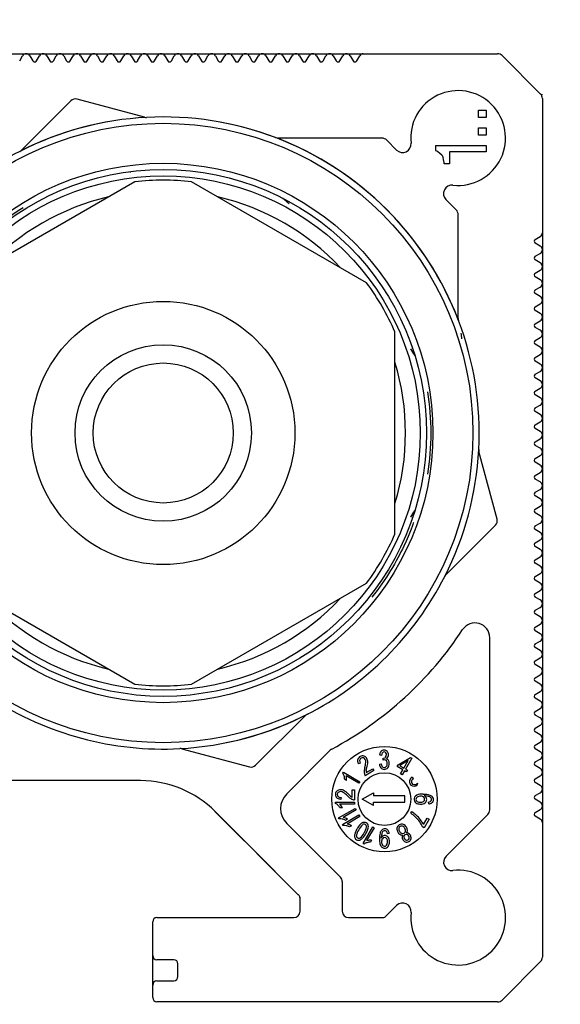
# Paper-space layout 'Sheet1(2)' of a CAD drawing. Header units: millimetres. Extents: x 32 to 1365, y 32 to 1048.
# Tile 12 of 18: x 1301 to 1327, y 462 to 509. Entities that reach past the tile are written whole.
import ezdxf

# ---------------------------------------------------------------- set-up
doc = ezdxf.new("R2010")
doc.units = ezdxf.units.MM
doc.layers.add('TEXT', color=140, linetype='Continuous', lineweight=25)

psp = doc.layouts.new('Sheet1(2)')

# ---------------------------------------------------------------- linework, layer by layer
at = {"ltscale": 5}
for p, q in [((1301.009, 506.89), (1301.796, 506.89)), ((1301.489, 506.55), (1301.628, 506.79)), ((1301.801, 506.89), (1301.804, 506.89)), ((1301.809, 506.89), (1302.596, 506.89)), ((1301.977, 506.79), (1302.116, 506.55)), ((1302.289, 506.55), (1302.428, 506.79)), ((1302.601, 506.89), (1302.604, 506.89)), ((1302.609, 506.89), (1303.396, 506.89)), ((1302.777, 506.79), (1302.916, 506.55)), ((1303.089, 506.55), (1303.228, 506.79)), ((1303.401, 506.89), (1303.404, 506.89)), ((1303.409, 506.89), (1304.196, 506.89)), ((1303.577, 506.79), (1303.716, 506.55)), ((1303.889, 506.55), (1304.028, 506.79)), ((1304.201, 506.89), (1304.204, 506.89)), ((1304.209, 506.89), (1304.996, 506.89)), ((1304.377, 506.79), (1304.516, 506.55)), ((1304.689, 506.55), (1304.828, 506.79)), ((1305.001, 506.89), (1305.004, 506.89)), ((1305.009, 506.89), (1305.796, 506.89)), ((1305.177, 506.79), (1305.316, 506.55)), ((1305.489, 506.55), (1305.628, 506.79)), ((1305.801, 506.89), (1305.804, 506.89)), ((1305.809, 506.89), (1306.596, 506.89)), ((1305.977, 506.79), (1306.116, 506.55)), ((1306.289, 506.55), (1306.428, 506.79)), ((1306.601, 506.89), (1306.604, 506.89)), ((1306.609, 506.89), (1307.396, 506.89)), ((1306.777, 506.79), (1306.916, 506.55)), ((1307.089, 506.55), (1307.228, 506.79)), ((1307.401, 506.89), (1307.404, 506.89)), ((1307.409, 506.89), (1308.196, 506.89)), ((1307.577, 506.79), (1307.716, 506.55)), ((1307.889, 506.55), (1308.028, 506.79)), ((1308.201, 506.89), (1308.204, 506.89)), ((1308.209, 506.89), (1308.996, 506.89)), ((1308.377, 506.79), (1308.516, 506.55)), ((1308.689, 506.55), (1308.828, 506.79)), ((1309.001, 506.89), (1309.004, 506.89)), ((1309.009, 506.89), (1309.796, 506.89)), ((1309.177, 506.79), (1309.316, 506.55)), ((1309.489, 506.55), (1309.628, 506.79)), ((1309.801, 506.89), (1309.804, 506.89)), ((1309.809, 506.89), (1310.596, 506.89)), ((1309.977, 506.79), (1310.116, 506.55)), ((1310.289, 506.55), (1310.428, 506.79)), ((1310.601, 506.89), (1310.604, 506.89)), ((1310.609, 506.89), (1311.396, 506.89)), ((1310.777, 506.79), (1310.916, 506.55)), ((1311.089, 506.55), (1311.228, 506.79)), ((1311.401, 506.89), (1311.404, 506.89)), ((1311.409, 506.89), (1312.196, 506.89)), ((1311.577, 506.79), (1311.716, 506.55)), ((1311.889, 506.55), (1312.028, 506.79)), ((1312.201, 506.89), (1312.204, 506.89)), ((1312.209, 506.89), (1312.996, 506.89)), ((1312.377, 506.79), (1312.516, 506.55)), ((1312.689, 506.55), (1312.828, 506.79)), ((1313.001, 506.89), (1313.004, 506.89)), ((1313.009, 506.89), (1313.796, 506.89)), ((1313.177, 506.79), (1313.316, 506.55)), ((1313.489, 506.55), (1313.628, 506.79)), ((1313.801, 506.89), (1313.804, 506.89)), ((1313.809, 506.89), (1314.596, 506.89)), ((1313.977, 506.79), (1314.116, 506.55)), ((1314.289, 506.55), (1314.428, 506.79)), ((1314.601, 506.89), (1314.604, 506.89)), ((1314.609, 506.89), (1315.396, 506.89)), ((1314.777, 506.79), (1314.916, 506.55)), ((1315.089, 506.55), (1315.228, 506.79)), ((1315.401, 506.89), (1315.404, 506.89)), ((1315.409, 506.89), (1316.196, 506.89)), ((1315.577, 506.79), (1315.716, 506.55)), ((1315.889, 506.55), (1316.028, 506.79)), ((1316.201, 506.89), (1316.204, 506.89)), ((1316.209, 506.89), (1316.996, 506.89)), ((1316.377, 506.79), (1316.516, 506.55)), ((1316.689, 506.55), (1316.828, 506.79)), ((1317.001, 506.89), (1317.004, 506.89)), ((1317.009, 506.89), (1317.796, 506.89)), ((1317.177, 506.79), (1317.316, 506.55)), ((1317.489, 506.55), (1317.628, 506.79)), ((1317.801, 506.89), (1324.178, 506.89)), ((1324.39, 506.802), (1326.215, 504.978)), ((1307.42, 503.879), (1304.211, 504.739)), ((1326.303, 504.94), (1326.247, 504.94)), ((1326.303, 504.766), (1326.303, 498.388)), ((1303.921, 504.661), (1301.572, 502.312)), ((1323.265, 503.858), (1323.265, 504.218)), ((1323.265, 504.218), (1323.625, 504.218)), ((1323.625, 503.858), (1323.265, 503.858)), ((1323.625, 504.218), (1323.625, 503.858)), ((1323.265, 503.018), (1323.265, 503.378)), ((1323.265, 503.378), (1323.625, 503.378)), ((1323.625, 503.378), (1323.625, 503.018)), ((1318.686, 502.884), (1313.743, 502.89)), ((1323.625, 503.018), (1323.265, 503.018)), ((1319.382, 502.317), (1318.92, 502.786)), ((1321.225, 502.538), (1321.225, 502.298)), ((1321.225, 502.538), (1323.625, 502.538)), ((1323.625, 502.538), (1323.625, 502.238)), ((1321.225, 502.298), (1321.315, 502.268)), ((1321.315, 502.268), (1321.435, 502.178)), ((1321.435, 502.178), (1321.525, 502.088)), ((1321.525, 502.088), (1321.585, 501.968)), ((1321.615, 501.878), (1321.585, 501.968)), ((1323.625, 502.238), (1321.885, 502.238)), ((1321.885, 502.238), (1321.885, 501.668)), ((1321.645, 501.728), (1321.615, 501.878)), ((1321.645, 501.668), (1321.645, 501.728)), ((1321.885, 501.668), (1321.645, 501.668)), ((1306.956, 500.814), (1298.649, 496.018)), ((1317.956, 496.018), (1309.649, 500.814)), ((1322.211, 499.475), (1321.725, 499.967)), ((1322.303, 494.331), (1322.303, 499.251)), ((1325.963, 498.077), (1326.203, 498.215)), ((1326.303, 498.384), (1326.303, 497.596)), ((1326.203, 497.764), (1325.962, 497.904)), ((1325.963, 497.277), (1326.203, 497.415)), ((1326.303, 497.591), (1326.303, 497.588)), ((1326.303, 497.584), (1326.303, 496.796)), ((1326.203, 496.964), (1325.962, 497.104)), ((1326.303, 496.791), (1326.303, 496.788)), ((1326.303, 496.784), (1326.303, 495.996)), ((1326.203, 496.164), (1325.962, 496.304)), ((1325.963, 496.477), (1326.203, 496.615)), ((1326.303, 495.991), (1326.303, 495.988)), ((1326.303, 495.984), (1326.303, 495.196)), ((1326.203, 495.364), (1325.962, 495.504)), ((1325.963, 495.677), (1326.203, 495.815)), ((1325.963, 494.877), (1326.203, 495.015)), ((1326.303, 495.191), (1326.303, 495.188)), ((1326.303, 495.184), (1326.303, 494.396)), ((1326.203, 494.564), (1325.962, 494.704)), ((1325.963, 494.077), (1326.203, 494.215)), ((1326.303, 494.391), (1326.303, 494.388)), ((1326.303, 494.384), (1326.303, 493.596)), ((1319.303, 484.094), (1319.303, 493.686)), ((1326.203, 493.764), (1325.962, 493.904)), ((1326.303, 493.591), (1326.303, 493.588)), ((1326.303, 493.584), (1326.303, 492.796)), ((1326.203, 492.964), (1325.962, 493.104)), ((1325.963, 493.277), (1326.203, 493.415)), ((1325.963, 492.477), (1326.203, 492.615)), ((1326.303, 492.791), (1326.303, 492.788)), ((1326.303, 492.784), (1326.303, 491.996)), ((1326.203, 492.164), (1325.962, 492.304)), ((1325.963, 491.677), (1326.203, 491.815)), ((1326.303, 491.991), (1326.303, 491.988)), ((1326.303, 491.984), (1326.303, 491.196)), ((1326.203, 491.364), (1325.962, 491.504)), ((1326.303, 491.191), (1326.303, 491.188)), ((1326.303, 491.184), (1326.303, 490.396)), ((1326.203, 490.564), (1325.962, 490.704)), ((1325.963, 490.877), (1326.203, 491.015)), ((1325.963, 490.077), (1326.203, 490.215)), ((1326.303, 490.391), (1326.303, 490.388)), ((1326.303, 490.384), (1326.303, 489.596)), ((1326.203, 489.764), (1325.962, 489.904)), ((1325.963, 489.277), (1326.203, 489.415)), ((1326.303, 489.591), (1326.303, 489.588)), ((1326.303, 489.584), (1326.303, 488.796)), ((1326.203, 488.964), (1325.962, 489.104)), ((1325.963, 488.477), (1326.203, 488.615)), ((1326.303, 488.791), (1326.303, 488.788)), ((1326.303, 488.784), (1326.303, 487.996)), ((1324.152, 484.799), (1323.292, 488.008)), ((1326.203, 488.164), (1325.962, 488.304)), ((1326.303, 487.991), (1326.303, 487.988)), ((1326.303, 487.984), (1326.303, 487.196)), ((1326.203, 487.364), (1325.962, 487.504)), ((1325.963, 487.677), (1326.203, 487.815)), ((1325.963, 486.877), (1326.203, 487.015)), ((1326.303, 487.191), (1326.303, 487.188)), ((1326.303, 487.184), (1326.303, 486.396)), ((1326.203, 486.564), (1325.962, 486.704)), ((1325.963, 486.077), (1326.203, 486.215)), ((1326.303, 486.391), (1326.303, 486.388)), ((1326.303, 486.384), (1326.303, 485.596)), ((1326.203, 485.764), (1325.962, 485.904)), ((1326.303, 485.591), (1326.303, 485.588)), ((1326.303, 485.584), (1326.303, 484.796)), ((1326.203, 484.964), (1325.962, 485.104)), ((1325.963, 485.277), (1326.203, 485.415)), ((1325.963, 484.477), (1326.203, 484.615)), ((1326.303, 484.791), (1326.303, 484.788)), ((1326.303, 484.784), (1326.303, 483.996)), ((1321.725, 482.16), (1324.074, 484.509)), ((1326.203, 484.164), (1325.962, 484.304)), ((1325.963, 483.677), (1326.203, 483.815)), ((1326.303, 483.991), (1326.303, 483.988)), ((1326.303, 483.984), (1326.303, 483.196)), ((1326.203, 483.364), (1325.962, 483.504)), ((1325.963, 482.877), (1326.203, 483.015)), ((1326.303, 483.191), (1326.303, 483.188)), ((1326.303, 483.184), (1326.303, 482.396)), ((1326.203, 482.564), (1325.962, 482.704)), ((1326.303, 482.391), (1326.303, 482.388)), ((1326.303, 482.384), (1326.303, 481.596)), ((1326.203, 481.764), (1325.962, 481.904)), ((1325.963, 482.077), (1326.203, 482.215)), ((1298.649, 481.762), (1306.956, 476.966)), ((1309.649, 476.966), (1317.956, 481.762)), ((1325.963, 481.277), (1326.203, 481.415)), ((1326.303, 481.591), (1326.303, 481.588)), ((1326.303, 481.584), (1326.303, 480.796)), ((1326.203, 480.964), (1325.962, 481.104)), ((1325.963, 480.477), (1326.203, 480.615)), ((1326.303, 480.791), (1326.303, 480.788)), ((1326.303, 480.784), (1326.303, 479.996)), ((1326.203, 480.164), (1325.962, 480.304)), ((1326.303, 479.991), (1326.303, 479.988)), ((1326.303, 479.984), (1326.303, 479.196)), ((1326.203, 479.364), (1325.962, 479.504)), ((1325.963, 479.677), (1326.203, 479.815)), ((1323.801, 470.999), (1323.801, 479.175)), ((1325.963, 478.877), (1326.203, 479.015)), ((1326.303, 479.191), (1326.303, 479.188)), ((1326.303, 479.184), (1326.303, 478.396)), ((1326.203, 478.564), (1325.962, 478.704)), ((1325.963, 478.077), (1326.203, 478.215)), ((1326.303, 478.391), (1326.303, 478.388)), ((1326.303, 478.384), (1326.303, 477.596)), ((1326.203, 477.764), (1325.962, 477.904)), ((1325.963, 477.277), (1326.203, 477.415)), ((1326.303, 477.591), (1326.303, 477.588)), ((1326.303, 477.584), (1326.303, 476.796)), ((1326.203, 476.964), (1325.962, 477.104)), ((1326.303, 476.791), (1326.303, 476.788)), ((1326.303, 476.784), (1326.303, 475.996)), ((1326.203, 476.164), (1325.962, 476.304)), ((1325.963, 476.477), (1326.203, 476.615)), ((1325.963, 475.677), (1326.203, 475.815)), ((1326.303, 475.991), (1326.303, 475.988)), ((1326.303, 475.984), (1326.303, 475.196)), ((1312.684, 473.119), (1315.033, 475.468)), ((1326.203, 475.364), (1325.962, 475.504)), ((1325.963, 474.877), (1326.203, 475.015)), ((1326.303, 475.191), (1326.303, 475.188)), ((1326.303, 475.184), (1326.303, 474.396)), ((1326.203, 474.564), (1325.962, 474.704)), ((1326.303, 474.391), (1326.303, 474.388)), ((1326.303, 474.384), (1326.303, 473.596)), ((1309.185, 473.901), (1312.394, 473.041)), ((1326.203, 473.764), (1325.962, 473.904)), ((1325.963, 474.077), (1326.203, 474.215)), ((1316.235, 473.837), (1314.167, 471.768)), ((1318.66, 473.588), (1318.571, 473.608)), ((1318.737, 473.364), (1318.747, 473.46)), ((1319.453, 473.147), (1320.04, 473.484)), ((1320.101, 473.449), (1319.808, 472.942)), ((1320.04, 473.484), (1320.101, 473.449)), ((1325.963, 473.277), (1326.203, 473.415)), ((1326.303, 473.591), (1326.303, 473.588)), ((1326.303, 473.584), (1326.303, 472.796)), ((1317.659, 473.225), (1317.575, 473.192)), ((1317.935, 472.778), (1318.246, 472.957)), ((1317.943, 472.869), (1317.988, 473.072)), ((1318.246, 472.957), (1318.299, 472.865)), ((1318.563, 473.173), (1318.651, 473.186)), ((1319.403, 473.06), (1319.453, 473.147)), ((1319.681, 472.899), (1319.403, 473.06)), ((1319.935, 473.339), (1319.53, 473.102)), ((1319.53, 473.102), (1319.731, 472.986)), ((1319.731, 472.986), (1319.935, 473.339)), ((1319.808, 472.942), (1319.891, 472.894)), ((1326.203, 472.964), (1325.962, 473.104)), ((1316.824, 472.744), (1316.853, 472.794)), ((1316.853, 472.794), (1317.638, 472.34)), ((1317.594, 472.264), (1316.982, 472.617)), ((1318.299, 472.865), (1317.884, 472.625)), ((1319.573, 472.711), (1319.681, 472.899)), ((1319.649, 472.667), (1319.573, 472.711)), ((1319.758, 472.855), (1319.649, 472.667)), ((1319.841, 472.807), (1319.758, 472.855)), ((1319.891, 472.894), (1319.841, 472.807)), ((1320.12, 472.551), (1320.175, 472.474)), ((1325.963, 472.477), (1326.203, 472.615)), ((1326.303, 472.791), (1326.303, 472.788)), ((1326.303, 472.784), (1326.303, 471.996)), ((1307.231, 472.39), (1300.374, 472.39)), ((1317.008, 472.395), (1316.916, 472.449)), ((1317.638, 472.34), (1317.594, 472.264)), ((1326.203, 472.164), (1325.962, 472.304)), ((1326.303, 471.991), (1326.303, 471.988)), ((1316.749, 471.586), (1316.735, 471.498)), ((1317.199, 471.654), (1317.045, 471.795)), ((1317.274, 471.602), (1317.274, 471.961)), ((1317.274, 471.961), (1317.381, 471.961)), ((1317.381, 471.961), (1317.381, 471.481)), ((1317.753, 471.514), (1318.278, 471.817)), ((1318.278, 471.817), (1318.278, 471.664)), ((1319.778, 471.664), (1318.278, 471.664)), ((1319.778, 471.363), (1319.778, 471.664)), ((1325.963, 471.677), (1326.203, 471.815)), ((1326.303, 471.984), (1326.303, 471.196)), ((1316.474, 471.306), (1316.474, 471.363)), ((1316.474, 471.363), (1317.381, 471.363)), ((1316.629, 470.622), (1317.414, 471.075)), ((1317.381, 471.275), (1316.674, 471.275)), ((1316.808, 471.096), (1316.701, 471.096)), ((1317.381, 471.363), (1317.381, 471.275)), ((1317.414, 471.075), (1317.458, 470.999)), ((1318.278, 471.21), (1317.753, 471.514)), ((1318.278, 471.363), (1319.778, 471.363)), ((1318.278, 471.21), (1318.278, 471.363)), ((1320.907, 471.285), (1320.897, 471.373)), ((1326.203, 471.364), (1325.962, 471.504)), ((1326.303, 471.191), (1326.303, 471.188)), ((1326.303, 471.184), (1326.303, 470.396)), ((1313.622, 468.071), (1310.756, 470.93)), ((1314.715, 466.978), (1310.767, 470.926)), ((1316.657, 470.573), (1316.629, 470.622)), ((1316.81, 470.309), (1317.595, 470.762)), ((1317.458, 470.999), (1316.846, 470.646)), ((1317.639, 470.685), (1317.027, 470.332)), ((1317.595, 470.762), (1317.639, 470.685)), ((1320.056, 470.841), (1320.1, 470.918)), ((1320.655, 470.306), (1320.832, 470.612)), ((1320.832, 470.612), (1320.924, 470.559)), ((1321.728, 468.8), (1323.712, 470.785)), ((1326.203, 470.564), (1325.962, 470.704)), ((1325.963, 470.877), (1326.203, 471.015)), ((1314.167, 470.354), (1316.713, 467.808)), ((1316.838, 470.259), (1316.81, 470.309)), ((1317.052, 470.557), (1316.959, 470.504)), ((1317.233, 470.244), (1317.14, 470.19)), ((1317.794, 469.407), (1318.247, 470.193)), ((1318.311, 470.156), (1317.958, 469.544)), ((1318.247, 470.193), (1318.311, 470.156)), ((1320.69, 470.153), (1320.615, 470.197)), ((1320.924, 470.559), (1320.69, 470.153)), ((1326.303, 470.391), (1326.303, 464.014)), ((1318.654, 469.665), (1318.653, 469.673)), ((1319.029, 469.881), (1318.943, 469.871)), ((1317.843, 469.379), (1317.794, 469.407)), ((1318.192, 469.563), (1318.139, 469.47)), ((1319.922, 469.575), (1319.923, 469.577)), ((1316.801, 467.596), (1316.801, 466.19)), ((1314.803, 466.19), (1314.803, 466.766)), ((1318.857, 465.937), (1319.38, 466.46)), ((1307.803, 464.09), (1307.803, 465.69)), ((1308.003, 465.89), (1314.503, 465.89)), ((1317.101, 465.89), (1318.695, 465.89)), ((1307.803, 462.695), (1307.803, 464.085)), ((1308.803, 463.89), (1308.003, 463.89)), ((1309.003, 463.09), (1309.003, 463.69)), ((1326.215, 463.802), (1324.39, 461.978)), ((1307.803, 462.09), (1307.803, 462.69)), ((1308.003, 462.89), (1308.803, 462.89)), ((1324.178, 461.89), (1308.003, 461.89))]:
    psp.add_line(p, q, dxfattribs=at)
at = {"ltscale": 5, "flags": 128}
psp.add_lwpolyline([(1306.713, 501.289), (1306.727, 501.287), (1306.765, 501.288)], dxfattribs=at)
at = {"ltscale": 25}
for centre, radius in [((1308.303, 488.89), 14.7), ((1308.303, 488.89), 12.8), ((1308.303, 488.89), 12.5), ((1308.303, 488.89), 12.2), ((1308.303, 488.89), 6.248), ((1308.303, 488.89), 4.188), ((1308.303, 488.89), 3.323), ((1318.803, 471.514), 2.5), ((1318.803, 471.514), 1.25)]:
    psp.add_circle(centre, radius, dxfattribs=at)
for centre, radius, start, end in [((1301.801, 506.69), 0.2, 90, 150), ((1301.804, 506.69), 0.2, 30, 90), ((1302.601, 506.69), 0.2, 90, 150), ((1302.604, 506.69), 0.2, 30, 90), ((1303.401, 506.69), 0.2, 90, 150), ((1303.404, 506.69), 0.2, 30, 90), ((1304.201, 506.69), 0.2, 90, 150), ((1304.204, 506.69), 0.2, 30, 90), ((1305.001, 506.69), 0.2, 90, 150), ((1305.004, 506.69), 0.2, 30, 90), ((1305.801, 506.69), 0.2, 90, 150), ((1305.804, 506.69), 0.2, 30, 90), ((1306.601, 506.69), 0.2, 90, 150), ((1306.604, 506.69), 0.2, 30, 90), ((1307.401, 506.69), 0.2, 90, 150), ((1307.404, 506.69), 0.2, 30, 90), ((1308.201, 506.69), 0.2, 90, 150), ((1308.204, 506.69), 0.2, 30, 90), ((1309.001, 506.69), 0.2, 90, 150), ((1309.004, 506.69), 0.2, 30, 90), ((1309.801, 506.69), 0.2, 90, 150), ((1309.804, 506.69), 0.2, 30, 90), ((1310.601, 506.69), 0.2, 90, 150), ((1310.604, 506.69), 0.2, 30, 90), ((1311.401, 506.69), 0.2, 90, 150), ((1311.404, 506.69), 0.2, 30, 90), ((1312.201, 506.69), 0.2, 90, 150), ((1312.204, 506.69), 0.2, 30, 90), ((1313.001, 506.69), 0.2, 90, 150), ((1313.004, 506.69), 0.2, 30, 90), ((1313.801, 506.69), 0.2, 90, 150), ((1313.804, 506.69), 0.2, 30, 90), ((1314.601, 506.69), 0.2, 90, 150), ((1314.604, 506.69), 0.2, 30, 90), ((1315.401, 506.69), 0.2, 90, 150), ((1315.404, 506.69), 0.2, 30, 90), ((1316.201, 506.69), 0.2, 90, 150), ((1316.204, 506.69), 0.2, 30, 90), ((1317.001, 506.69), 0.2, 90, 150), ((1317.004, 506.69), 0.2, 30, 90), ((1317.801, 506.69), 0.2, 90, 150), ((1324.178, 506.59), 0.3, 45, 90), ((1302.203, 506.6), 0.1, 210, 330), ((1303.003, 506.6), 0.1, 210, 330), ((1303.803, 506.6), 0.1, 210, 330), ((1304.603, 506.6), 0.1, 210, 330), ((1305.403, 506.6), 0.1, 210, 330), ((1306.203, 506.6), 0.1, 210, 330), ((1307.003, 506.6), 0.1, 210, 330), ((1307.803, 506.6), 0.1, 210, 330), ((1308.603, 506.6), 0.1, 210, 330), ((1309.403, 506.6), 0.1, 210, 330), ((1310.203, 506.6), 0.1, 210, 330), ((1311.003, 506.6), 0.1, 210, 330), ((1311.803, 506.6), 0.1, 210, 330), ((1312.603, 506.6), 0.1, 210, 330), ((1313.403, 506.6), 0.1, 210, 330), ((1314.203, 506.6), 0.1, 210, 330), ((1315.003, 506.6), 0.1, 210, 330), ((1315.803, 506.6), 0.1, 210, 330), ((1316.603, 506.6), 0.1, 210, 330), ((1317.403, 506.6), 0.1, 210, 330), ((1304.133, 504.449), 0.3, 75, 135), ((1322.301, 502.89), 2.25, 263.7658, 186.311), ((1326.003, 504.766), 0.3, 0, 45), ((1308.303, 488.89), 15, 93.0141, 116.9859), ((1308.303, 488.89), 15, 93.0341, 116.8055), ((1307.498, 504.169), 0.3, 255, 273.0141), ((1308.303, 488.89), 15, 69.1694, 93.0141), ((1308.303, 488.89), 15, 20.841, 79.6533), ((1308.303, 488.89), 15, 20.8299, 69.1694), ((1313.743, 503.19), 0.3, 249.1694, 269.9257), ((1318.685, 502.555), 0.329, 44.624, 89.9257), ((1319.667, 502.599), 0.4, 224.624, 6.311), ((1308.303, 488.89), 15, 116.9859, 153.0141), ((1301.36, 502.524), 0.3, 296.9859, 315), ((1308.303, 488.89), 12, 83.5565, 96.4435), ((1322.013, 500.251), 0.405, 83.7658, 224.624), ((1308.303, 488.89), 11.5, 103.0426, 136.9574), ((1308.303, 488.89), 11.5, 43.0426, 76.9574), ((1321.985, 499.251), 0.318, 0, 44.624), ((1326.103, 498.388), 0.2, 300, 0), ((1326.013, 497.99), 0.1, 120, 239.897), ((1326.103, 497.591), 0.2, 0, 59.897), ((1326.013, 497.19), 0.1, 120, 239.897), ((1326.103, 497.588), 0.2, 300, 0), ((1326.103, 496.791), 0.2, 0, 59.897), ((1326.103, 496.788), 0.2, 300, 0), ((1326.013, 496.39), 0.1, 120, 239.897), ((1308.303, 488.89), 12, 23.5565, 36.4435), ((1326.103, 495.991), 0.2, 0, 59.897), ((1326.103, 495.988), 0.2, 300, 0), ((1326.013, 495.59), 0.1, 120, 239.897), ((1326.103, 495.191), 0.2, 0, 59.897), ((1326.103, 495.188), 0.2, 300, 0), ((1326.013, 494.79), 0.1, 120, 239.897), ((1326.103, 494.391), 0.2, 0, 59.897), ((1322.603, 494.331), 0.3, 180, 200.8299), ((1308.303, 488.89), 15, 356.9859, 20.8299), ((1326.013, 493.99), 0.1, 120, 239.897), ((1326.103, 494.388), 0.2, 300, 0), ((1326.103, 493.591), 0.2, 0, 59.897), ((1326.103, 493.588), 0.2, 300, 0), ((1326.013, 493.19), 0.1, 120, 239.897), ((1326.103, 492.791), 0.2, 0, 59.897), ((1326.103, 492.788), 0.2, 300, 0), ((1308.303, 488.89), 11.5, 343.0426, 16.9574), ((1326.013, 492.39), 0.1, 120, 239.897), ((1326.103, 491.991), 0.2, 0, 59.897), ((1326.013, 491.59), 0.1, 120, 239.897), ((1326.103, 491.988), 0.2, 300, 0), ((1326.103, 491.191), 0.2, 0, 59.897), ((1326.103, 491.188), 0.2, 300, 0), ((1326.013, 490.79), 0.1, 120, 239.897), ((1326.103, 490.391), 0.2, 0, 59.897), ((1326.103, 490.388), 0.2, 300, 0), ((1326.013, 489.99), 0.1, 120, 239.897), ((1326.103, 489.591), 0.2, 0, 59.897), ((1326.103, 489.588), 0.2, 300, 0), ((1326.013, 489.19), 0.1, 120, 239.897), ((1326.103, 488.791), 0.2, 0, 59.897), ((1326.013, 488.39), 0.1, 120, 239.897), ((1326.103, 488.788), 0.2, 300, 0), ((1308.303, 488.89), 15, 333.0141, 356.9859), ((1308.303, 488.89), 15, 333.0252, 356.9748), ((1323.581, 488.086), 0.3, 176.9859, 195), ((1326.103, 487.991), 0.2, 0, 59.897), ((1326.103, 487.988), 0.2, 300, 0), ((1326.013, 487.59), 0.1, 120, 239.897), ((1326.103, 487.191), 0.2, 0, 59.897), ((1326.103, 487.188), 0.2, 300, 0), ((1326.013, 486.79), 0.1, 120, 239.897), ((1326.103, 486.391), 0.2, 0, 59.897), ((1326.013, 485.99), 0.1, 120, 239.897), ((1326.103, 486.388), 0.2, 300, 0), ((1326.103, 485.591), 0.2, 0, 59.897), ((1326.103, 485.588), 0.2, 300, 0), ((1326.013, 485.19), 0.1, 120, 239.897), ((1323.862, 484.721), 0.3, 315, 15), ((1326.103, 484.791), 0.2, 0, 59.897), ((1326.103, 484.788), 0.2, 300, 0), ((1326.013, 484.39), 0.1, 120, 239.897), ((1326.103, 483.991), 0.2, 0, 59.897), ((1308.303, 488.89), 12, 323.5565, 336.4435), ((1326.013, 483.59), 0.1, 120, 239.897), ((1326.103, 483.988), 0.2, 300, 0), ((1326.103, 483.191), 0.2, 0, 59.897), ((1326.013, 482.79), 0.1, 120, 239.897), ((1326.103, 483.188), 0.2, 300, 0), ((1326.103, 482.391), 0.2, 0, 59.897), ((1326.103, 482.388), 0.2, 300, 0), ((1308.303, 488.89), 15, 296.9859, 333.0141), ((1321.937, 481.947), 0.3, 135, 153.0141), ((1326.013, 481.99), 0.1, 120, 239.897), ((1326.103, 481.591), 0.2, 0, 59.897), ((1326.103, 481.588), 0.2, 300, 0), ((1308.303, 488.89), 11.5, 223.0426, 256.9574), ((1308.303, 488.89), 11.5, 283.0426, 316.9574), ((1326.013, 481.19), 0.1, 120, 239.897), ((1326.103, 480.791), 0.2, 0, 59.897), ((1326.013, 480.39), 0.1, 120, 239.897), ((1326.103, 480.788), 0.2, 300, 0), ((1326.103, 479.991), 0.2, 0, 59.897), ((1326.103, 479.988), 0.2, 300, 0), ((1308.303, 488.89), 17.002, 298.083, 326.7161), ((1323.101, 479.175), 0.7, 0, 146.7161), ((1326.013, 479.59), 0.1, 120, 239.897), ((1326.103, 479.191), 0.2, 0, 59.897), ((1326.103, 479.188), 0.2, 300, 0), ((1326.013, 478.79), 0.1, 120, 239.897), ((1326.103, 478.391), 0.2, 0, 59.897), ((1326.013, 477.99), 0.1, 120, 239.897), ((1326.103, 478.388), 0.2, 300, 0), ((1326.103, 477.591), 0.2, 0, 59.897), ((1326.013, 477.19), 0.1, 120, 239.897), ((1326.103, 477.588), 0.2, 300, 0), ((1308.303, 488.89), 12, 263.5565, 276.4435), ((1326.103, 476.791), 0.2, 0, 59.897), ((1326.103, 476.788), 0.2, 300, 0), ((1308.303, 488.89), 15, 236.9859, 273.0141), ((1326.013, 476.39), 0.1, 120, 239.897), ((1326.103, 475.991), 0.2, 0, 59.897), ((1326.103, 475.988), 0.2, 300, 0), ((1308.303, 488.89), 15, 273.0023, 297.4134), ((1308.303, 488.89), 15, 273.0141, 297.2927), ((1315.245, 475.256), 0.3, 116.9859, 135), ((1326.013, 475.59), 0.1, 120, 239.897), ((1326.103, 475.191), 0.2, 0, 59.897), ((1326.013, 474.79), 0.1, 120, 239.897), ((1326.103, 475.188), 0.2, 300, 0), ((1326.103, 474.391), 0.2, 0, 59.897), ((1326.103, 474.388), 0.2, 300, 0), ((1309.107, 473.611), 0.3, 75, 93.0141), ((1316.448, 473.624), 0.301, 118.083, 135), ((1326.013, 473.99), 0.1, 120, 239.897), ((1317.748, 473.346), 0.214, 116.2568, 166.4784), ((1317.755, 473.342), 0.13, 118.2084, 178.2573), ((1317.76, 473.361), 0.207, 65.2497, 121.1704), ((1317.761, 473.348), 0.129, 70.1468, 121.8275), ((1317.749, 473.316), 0.163, 26.7768, 70.1468), ((1317.735, 473.307), 0.266, 38.1047, 65.2497), ((1317.689, 473.27), 0.326, 6.9034, 38.1047), ((1318.881, 473.579), 0.311, 142.4356, 174.7142), ((1318.783, 473.654), 0.188, 88.9965, 142.4356), ((1318.891, 473.574), 0.232, 143.9349, 176.7245), ((1318.793, 473.648), 0.109, 91.6051, 144.8257), ((1318.762, 473.616), 0.157, 269.9119, 310.1493), ((1318.78, 473.645), 0.197, 60.7042, 88.1285), ((1318.792, 473.645), 0.106, 37.6707, 91.2987), ((1318.75, 473.602), 0.139, 316.8606, 1.3862), ((1318.755, 473.616), 0.154, 356.0891, 37.6707), ((1318.783, 473.637), 0.206, 27.6582, 62.6491), ((1318.804, 473.59), 0.189, 299.2972, 331.8552), ((1318.851, 473.26), 0.171, 31.1485, 74.451), ((1318.73, 473.609), 0.266, 354.3853, 27.6582), ((1318.771, 473.605), 0.226, 332.5519, 354.3853), ((1326.103, 473.591), 0.2, 0, 59.897), ((1326.103, 473.588), 0.2, 300, 0), ((1312.472, 473.331), 0.3, 255, 315), ((1317.834, 473.34), 0.21, 178.2573, 213.2799), ((1318.799, 472.75), 0.96, 164.4232, 174.4734), ((1316.543, 473.379), 1.382, 344.4232, 354.9147), ((1317.674, 473.278), 0.247, 354.9147, 26.7768), ((1316.315, 473.442), 1.714, 347.5343, 352.013), ((1317.588, 473.258), 0.428, 352.7725, 6.9034), ((1318.861, 473.185), 0.298, 182.3937, 218.6692), ((1318.785, 473.129), 0.204, 219.5197, 271.542), ((1318.916, 473.21), 0.266, 185.2236, 213.3017), ((1318.791, 473.128), 0.115, 213.3017, 263.0739), ((1318.808, 473.173), 0.204, 96.1902, 110.2052), ((1318.792, 473.142), 0.13, 263.0737, 320.7479), ((1318.8, 473.249), 0.127, 37.0583, 96.1902), ((1318.795, 473.141), 0.219, 269.0453, 321.8402), ((1318.731, 473.193), 0.21, 320.7479, 2.0788), ((1318.746, 473.209), 0.194, 357.5561, 37.0583), ((1318.736, 473.194), 0.298, 320.7192, 1.7806), ((1318.768, 473.214), 0.267, 357.7227, 30.3109), ((1326.013, 473.19), 0.1, 120, 239.897), ((1326.103, 472.791), 0.2, 0, 59.897), ((1316.495, 472.499), 0.411, 16.4268, 36.6618), ((1316.371, 472.448), 0.545, 0.016, 17.8172), ((1316.529, 472.463), 0.479, 4.9884, 18.7851), ((1316.465, 472.438), 0.545, 355.4712, 7.0107), ((1318.282, 472.8), 0.441, 174.4734, 193.1588), ((1318.098, 472.756), 0.251, 193.1588, 211.6163), ((1318.284, 472.793), 0.349, 167.5343, 182.4884), ((1320.278, 472.298), 0.298, 122.0876, 160.4194), ((1320.302, 472.28), 0.232, 123.051, 155.1517), ((1326.013, 472.39), 0.1, 120, 239.897), ((1326.103, 472.788), 0.2, 300, 0), ((1307.231, 467.39), 5, 45, 90), ((1320.196, 472.334), 0.208, 162.098, 340.2257), ((1320.198, 472.328), 0.117, 155.1517, 210.9663), ((1320.209, 472.335), 0.131, 210.9664, 266.545), ((1320.218, 472.475), 0.271, 266.545, 302.6767), ((1320.257, 472.466), 0.244, 296.2222, 303.7787), ((1326.103, 471.991), 0.2, 0, 59.897), ((1314.874, 471.061), 1, 135, 225), ((1316.689, 471.724), 0.214, 176.2568, 226.4784), ((1316.682, 471.742), 0.207, 125.2497, 181.1704), ((1316.716, 471.694), 0.266, 98.1047, 125.2497), ((1316.693, 471.736), 0.129, 130.1468, 181.8275), ((1316.695, 471.728), 0.13, 178.2084, 238.2573), ((1316.715, 471.71), 0.163, 86.7768, 130.1468), ((1316.737, 471.795), 0.21, 238.2573, 273.2799), ((1316.724, 471.635), 0.326, 66.9034, 98.1047), ((1316.71, 471.626), 0.247, 54.9147, 86.7768), ((1316.684, 471.541), 0.428, 52.7291, 66.9034), ((1316.058, 470.697), 1.382, 44.4232, 54.9147), ((1315.888, 470.531), 1.714, 47.5343, 52.0022), ((1317.731, 472.336), 0.96, 224.4232, 234.4734), ((1317.429, 471.914), 0.441, 234.4734, 253.1588), ((1317.435, 471.912), 0.349, 227.5343, 242.4913), ((1320.424, 471.503), 0.214, 114.0147, 187.7663), ((1320.421, 471.501), 0.12, 140.0284, 179.352), ((1320.465, 471.463), 0.178, 113.6635, 139.7408), ((1320.596, 471.117), 0.636, 85.3475, 114.0147), ((1320.517, 471.344), 0.307, 80.9418, 113.6635), ((1320.53, 471.43), 0.22, 53.9769, 80.9418), ((1320.584, 471.504), 0.129, 2.689, 53.9769), ((1320.711, 470.962), 0.703, 74.7964, 91.7423), ((1320.588, 471.456), 0.232, 34.8911, 63.9129), ((1320.63, 471.488), 0.179, 0.1003, 34.1504), ((1320.827, 471.387), 0.262, 47.7326, 74.7964), ((1320.931, 471.498), 0.11, 299.5574, 13.017), ((1320.927, 471.497), 0.114, 13.017, 47.7318), ((1320.92, 471.493), 0.212, 359.726, 58.7787), ((1326.013, 471.59), 0.1, 120, 239.897), ((1326.103, 471.988), 0.2, 300, 0), ((1316.312, 470.929), 0.411, 46.4268, 66.6618), ((1316.229, 470.823), 0.545, 30.016, 47.8172), ((1316.359, 470.915), 0.479, 34.9402, 48.7851), ((1316.316, 470.861), 0.545, 25.4732, 36.9695), ((1317.374, 471.732), 0.251, 253.1588, 271.6163), ((1320.401, 471.499), 0.19, 187.7662, 221.7834), ((1320.448, 471.542), 0.254, 221.7837, 245.9082), ((1320.42, 471.504), 0.119, 181.1634, 236.6837), ((1320.514, 471.689), 0.415, 245.9082, 272.1284), ((1320.497, 471.621), 0.258, 236.6837, 272.9937), ((1320.526, 471.603), 0.241, 266.2642, 302.6117), ((1320.538, 471.611), 0.334, 268.5119, 306.071), ((1320.589, 471.504), 0.124, 302.6117, 2.689), ((1320.623, 471.491), 0.187, 306.8139, 359.1323), ((1320.868, 471.608), 0.236, 276.8922, 299.5574), ((1320.892, 471.561), 0.277, 273.0131, 308.9046), ((1320.947, 471.486), 0.184, 310.3764, 1.6762), ((1326.103, 471.191), 0.2, 0, 59.897), ((1326.103, 471.188), 0.2, 300, 0), ((1316.753, 470.176), 0.479, 64.9561, 78.7851), ((1316.743, 470.108), 0.545, 55.4697, 66.9799), ((1319.289, 469.65), 1.416, 46.2555, 57.2328), ((1319.381, 469.763), 1.36, 47.4458, 58.0741), ((1319.092, 469.444), 1.702, 35.4075, 46.2555), ((1319.254, 469.584), 1.578, 37.031, 48.4398), ((1323.499, 470.999), 0.302, 315, 0), ((1326.013, 470.79), 0.1, 120, 239.897), ((1316.705, 470.165), 0.411, 76.4268, 96.6618), ((1316.686, 470.032), 0.545, 60.016, 77.8172), ((1316.886, 469.851), 0.411, 76.4267, 96.6618), ((1316.868, 469.718), 0.545, 60.016, 77.8172), ((1316.934, 469.862), 0.479, 64.9561, 78.7851), ((1316.924, 469.795), 0.545, 55.4697, 66.9799), ((1318.398, 469.622), 1.013, 136.5757, 151.2348), ((1318.259, 469.735), 0.748, 131.1592, 154.3238), ((1317.899, 470.094), 0.327, 110.7169, 136.5757), ((1317.827, 470.204), 0.124, 353.602, 122.5617), ((1317.847, 470.231), 0.18, 60.7798, 110.7169), ((1317.221, 470.334), 0.748, 325.6918, 348.845), ((1317.297, 470.29), 0.748, 327.1579, 354.7842), ((1317.85, 470.219), 0.189, 0.9329, 63.1562), ((1319.688, 470.095), 0.293, 171.8804, 211.7244), ((1319.609, 470.107), 0.214, 118.2777, 171.8804), ((1319.616, 470.1), 0.132, 118.9556, 172.5498), ((1319.62, 470.113), 0.213, 67.3908, 121.5746), ((1319.621, 470.096), 0.138, 93.2876, 119.7831), ((1319.622, 470.091), 0.143, 53.4333, 93.4889), ((1319.587, 470.035), 0.298, 28.059, 67.3908), ((1319.56, 470.008), 0.247, 20.3595, 53.4333), ((1319.612, 470.025), 0.281, 3.163, 32.2537), ((1319.474, 469.686), 1.25, 24.1246, 36.528), ((1319.488, 469.74), 1.297, 25.9078, 37.7994), ((1326.103, 470.391), 0.2, 0, 59.897), ((1317.598, 469.758), 0.213, 175.8385, 205.8775), ((1317.914, 469.737), 0.529, 159.3538, 176.03), ((1317.579, 469.737), 0.185, 202.6587, 236.9843), ((1318.433, 469.541), 1.084, 148.3814, 159.3538), ((1318.202, 469.638), 0.748, 145.6902, 168.7852), ((1317.596, 469.768), 0.124, 173.4287, 231.8955), ((1317.587, 469.767), 0.115, 235.1503, 304.6276), ((1317.524, 469.878), 0.326, 290.5936, 316.5031), ((1317.171, 470.235), 0.742, 310.548, 334.2017), ((1317.028, 470.349), 1.01, 316.5031, 332.6385), ((1319.561, 469.652), 0.995, 165.8411, 181.9789), ((1318.913, 469.818), 0.327, 135.8315, 166.1362), ((1319.341, 469.688), 0.688, 166.0054, 181.297), ((1318.862, 469.563), 0.232, 123.9049, 153.9412), ((1319.104, 469.747), 0.443, 156.3774, 166.0056), ((1318.823, 469.901), 0.204, 89.4978, 135.0256), ((1318.851, 469.858), 0.168, 128.5279, 156.3766), ((1318.808, 469.566), 0.121, 89.922, 147.8777), ((1318.826, 469.616), 0.168, 81.3909, 123.9049), ((1318.821, 469.896), 0.119, 75.7267, 128.5273), ((1318.808, 469.562), 0.125, 34.8167, 89.9222), ((1318.832, 469.923), 0.181, 36.3607, 92.0916), ((1318.825, 469.913), 0.102, 32.695, 75.727), ((1318.824, 469.599), 0.186, 36.0402, 81.3908), ((1318.739, 469.857), 0.204, 3.8384, 32.695), ((1318.698, 469.507), 0.342, 357.0414, 36.0402), ((1318.752, 469.869), 0.277, 2.5329, 35.5876), ((1319.691, 470.076), 0.286, 208.2007, 235.1356), ((1319.684, 470.093), 0.199, 172.8682, 212.3007), ((1319.694, 470.08), 0.202, 207.6796, 247.7459), ((1319.642, 470.006), 0.2, 235.1356, 278.1428), ((1319.679, 470.014), 0.135, 243.1203, 297.5608), ((1319.809, 469.708), 0.171, 144.4302, 185.9858), ((1319.86, 469.714), 0.222, 186.3422, 212.1073), ((1319.878, 469.723), 0.154, 172.1542, 286.5726), ((1319.83, 469.729), 0.105, 118.1878, 172.1542), ((1319.674, 470.015), 0.129, 299.3128, 352.6902), ((1319.836, 469.731), 0.107, 64.62, 121.4124), ((1319.603, 470.024), 0.201, 352.6902, 20.3595), ((1319.714, 470.03), 0.179, 317.6873, 3.163), ((1319.866, 469.739), 0.171, 59.6228, 96.4703), ((1319.812, 469.681), 0.162, 27.9056, 64.62), ((1319.871, 469.669), 0.107, 299.4438, 351.9076), ((1319.832, 469.696), 0.226, 26.7592, 57.6691), ((1319.828, 469.677), 0.15, 351.157, 31.8904), ((1319.817, 469.671), 0.251, 350.8658, 30.3393), ((1317.576, 469.741), 0.18, 238.5927, 290.5936), ((1318.089, 469.049), 0.411, 106.4271, 126.6618), ((1318.125, 469.083), 0.479, 94.9884, 108.7851), ((1318.139, 468.925), 0.545, 90.016, 107.8173), ((1318.149, 469.019), 0.545, 85.4712, 97.0107), ((1319.413, 469.587), 0.847, 177.9006, 193.8451), ((1318.872, 469.454), 0.29, 193.8451, 229.6893), ((1318.915, 469.499), 0.248, 147.8777, 183.1179), ((1318.926, 469.469), 0.258, 176.4611, 212.1995), ((1318.814, 469.385), 0.2, 229.6897, 269.8228), ((1318.806, 469.395), 0.117, 212.6332, 259.881), ((1318.801, 469.401), 0.125, 262.5165, 325.3228), ((1318.813, 469.384), 0.198, 269.9842, 324.4975), ((1318.685, 469.481), 0.266, 325.3228, 2.6368), ((1318.725, 469.504), 0.226, 357.3472, 35.0925), ((1318.69, 469.471), 0.349, 324.4975, 2.918), ((1319.891, 469.717), 0.251, 208.798, 247.0888), ((1319.87, 469.659), 0.189, 246.2911, 301.9159), ((1319.881, 469.663), 0.187, 298.1908, 350.1563), ((1322.007, 468.521), 0.396, 135, 276.402), ((1316.501, 467.596), 0.3, 0, 45), ((1322.303, 465.89), 2.251, 173.6731, 96.402), ((1314.503, 466.766), 0.3, 0, 45), ((1319.668, 466.182), 0.4, 353.6731, 135.908), ((1314.503, 466.19), 0.3, 270, 0), ((1317.101, 466.19), 0.3, 180, 270), ((1318.695, 466.192), 0.302, 270, 302.3628), ((1308.003, 465.69), 0.2, 90, 180), ((1308.003, 464.09), 0.2, 180, 270), ((1308.803, 463.69), 0.2, 0, 90), ((1326.003, 464.014), 0.3, 315, 0), ((1308.003, 462.69), 0.2, 90, 180), ((1308.803, 463.09), 0.2, 270, 0), ((1308.003, 462.09), 0.2, 180, 270), ((1324.178, 462.19), 0.3, 270, 315)]:
    psp.add_arc(centre, radius, start, end, dxfattribs=at)
at = {"ltscale": 5}
for points, knots in [([(1298.595, 496.946), (1298.61, 496.958), (1299.019, 497.5), (1300.344, 498.724), (1301.207, 499.328), (1301.657, 499.598)], [0, 0, 0, 0, 0.5, 0.75, 1, 1, 1, 1]), ([(1320.18, 484.64), (1320.17, 484.624), (1319.971, 483.974), (1319.145, 482.372), (1318.541, 481.509), (1318.21, 481.101)], [0, 0, 0, 0, 0.5, 0.75, 1, 1, 1, 1]), ([(1317.575, 473.192), (1317.56, 473.228), (1317.531, 473.293), (1317.537, 473.364), (1317.54, 473.396)], [0, 0, 0, 0, 0.545872, 1, 1, 1, 1]), ([(1316.735, 471.498), (1316.697, 471.502), (1316.626, 471.51), (1316.567, 471.55), (1316.541, 471.569)], [0, 0, 0, 0, 0.545872, 1, 1, 1, 1]), ([(1320.648, 471.753), (1320.689, 471.752), (1320.764, 471.751), (1320.869, 471.736), (1320.958, 471.713), (1321.007, 471.686), (1321.03, 471.674)], [0, 0, 0, 0, 0.308752, 0.5754852, 0.8039269, 1, 1, 1, 1]), ([(1314.804, 466.767), (1314.804, 466.78), (1314.803, 466.806), (1314.795, 466.844), (1314.78, 466.888), (1314.756, 466.935), (1314.73, 466.964), (1314.716, 466.979)], [0, 0, 0, 0, 0.166559, 0.332331, 0.500193, 0.749366, 1, 1, 1, 1])]:
    psp.add_open_spline(points, degree=3, knots=knots, dxfattribs=at)
for points in [[(1314.281, 499.773), (1314.184, 499.855), (1314.087, 499.936), (1313.988, 500.014)], [(1322.429, 493.632), (1322.442, 493.54), (1322.453, 493.449), (1322.463, 493.357)], [(1320.245, 492.558), (1320.185, 492.668), (1320.122, 492.779), (1320.059, 492.888)], [(1320.85, 490.851), (1321.053, 489.552), (1321.053, 488.228), (1320.85, 486.929)], [(1320.059, 484.893), (1320.122, 485.002), (1320.185, 485.112), (1320.245, 485.223)]]:
    psp.add_open_spline(points, degree=3, dxfattribs=at)
at = {"layer": 'TEXT', "ltscale": 25}
psp.add_arc((1289.347, 484.39), 53.09, 7.2386, 354.934, dxfattribs=at)

doc.saveas('drawing.dxf')
